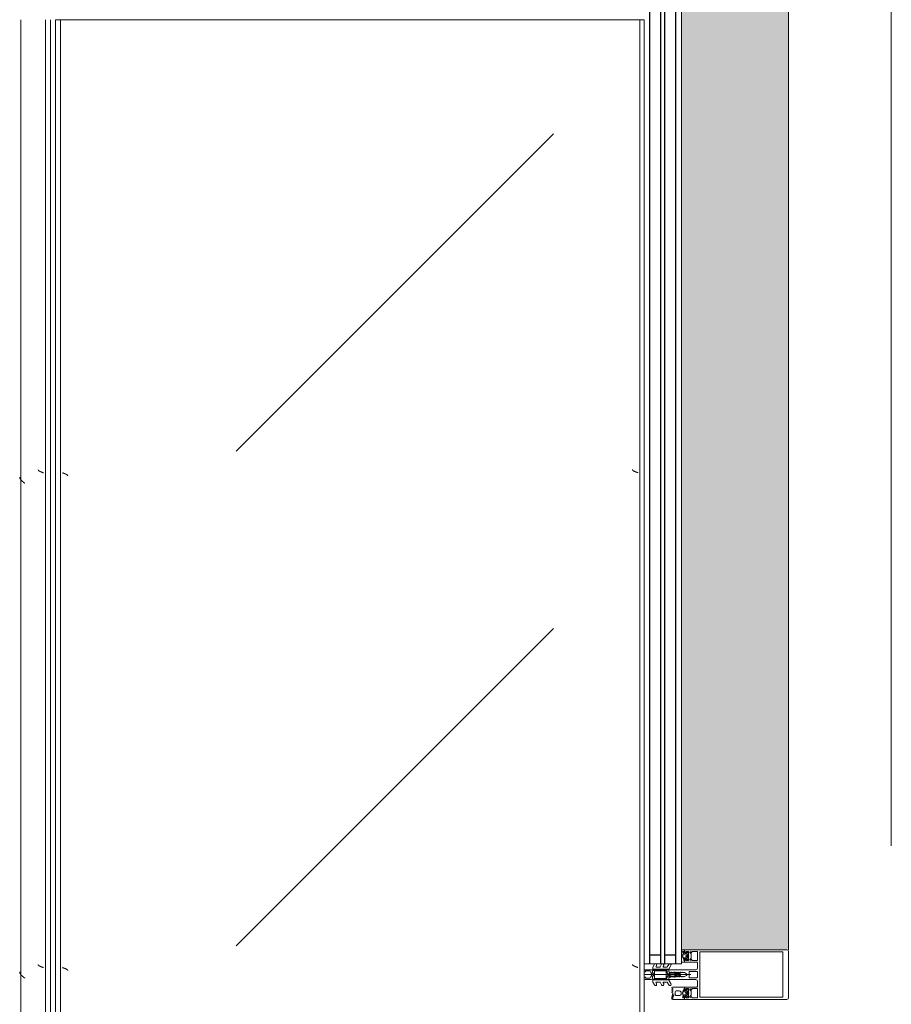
# Model space of a CAD drawing. Header units: millimetres. Extents: x -5460 to 47962, y 30005 to 103451.
# Tile 78 of 192: x 9296 to 10178, y 55846 to 56841. Entities that reach past the tile are written whole.
import ezdxf

# ---------------------------------------------------------------- set-up
doc = ezdxf.new("R2010")
doc.units = ezdxf.units.MM
doc.linetypes.add('4_ Штрихпунктир_ 10 х 2 мм', pattern=[1400, 1000, -200, 0, -200])
for name, color, linetype, lineweight in [('A-DETL-GENF-OTLN', 7, 'Continuous', 9), ('A-GLAZ-CURT-OTLN', 7, 'Continuous', 9), ('A-GLAZ-CWMG-OTLN', 7, 'Continuous', 9), ('M-EQPM-____-OTLN', 7, 'Continuous', 9), ('S-GRID-____-OTLN', 7, 'Continuous', 9)]:
    doc.layers.add(name, color=color, linetype=linetype, lineweight=lineweight)

# ---------------------------------------------------------------- blocks, each defined once
blk = doc.blocks.new('FP_246-ВКК_01_К1_З_ЭОМ_кабель_')
at = {"layer": 'M-EQPM-____-OTLN', "color": 7, "true_color": 0xffffff}
for p, q in [((1441.8, 587.07), (1441.76, 586.94)), ((1441.85, 587.2), (1441.8, 587.07)), ((1441.9, 587.33), (1441.85, 587.2)), ((1441.95, 587.47), (1441.9, 587.33)), ((1442, 587.6), (1441.95, 587.47)), ((1442.05, 587.73), (1442, 587.6)), ((1442.1, 587.87), (1442.05, 587.73)), ((1442.14, 588), (1442.1, 587.87)), ((1941.8, 587.07), (1941.76, 586.94)), ((1941.85, 587.2), (1941.8, 587.07)), ((1941.9, 587.33), (1941.85, 587.2)), ((1941.95, 587.47), (1941.9, 587.33)), ((1942, 587.6), (1941.95, 587.47)), ((1942.05, 587.73), (1942, 587.6)), ((1942.1, 587.87), (1942.05, 587.73)), ((1942.14, 588), (1942.1, 587.87)), ((1439.1, 582.49), (1439.05, 582.49)), ((1439.15, 582.5), (1439.1, 582.49)), ((1439.19, 582.51), (1439.15, 582.5)), ((1439.24, 582.52), (1439.19, 582.51)), ((1439.29, 582.54), (1439.24, 582.52)), ((1439.34, 582.56), (1439.29, 582.54)), ((1439.38, 582.58), (1439.34, 582.56)), ((1439.43, 582.61), (1439.38, 582.58)), ((1439.48, 582.64), (1439.43, 582.61)), ((1439.53, 582.67), (1439.48, 582.64)), ((1439.57, 582.71), (1439.53, 582.67)), ((1439.62, 582.75), (1439.57, 582.71)), ((1439.67, 582.79), (1439.62, 582.75)), ((1439.72, 582.83), (1439.67, 582.79)), ((1439.76, 582.88), (1439.72, 582.83)), ((1439.81, 582.93), (1439.76, 582.88)), ((1439.86, 582.98), (1439.81, 582.93)), ((1439.91, 583.04), (1439.86, 582.98)), ((1439.95, 583.1), (1439.91, 583.04)), ((1440, 583.16), (1439.95, 583.1)), ((1440.06, 583.23), (1440.01, 583.17)), ((1440.1, 583.3), (1440.06, 583.23)), ((1440.15, 583.37), (1440.1, 583.3)), ((1440.2, 583.45), (1440.15, 583.37)), ((1440.25, 583.52), (1440.2, 583.45)), ((1440.3, 583.6), (1440.25, 583.52)), ((1440.35, 583.68), (1440.3, 583.6)), ((1440.4, 583.77), (1440.35, 583.68)), ((1440.44, 583.86), (1440.4, 583.77)), ((1440.49, 583.95), (1440.44, 583.86)), ((1440.54, 584.04), (1440.49, 583.95)), ((1440.59, 584.13), (1440.54, 584.04)), ((1440.64, 584.23), (1440.59, 584.13)), ((1440.69, 584.33), (1440.64, 584.23)), ((1440.74, 584.43), (1440.69, 584.33)), ((1440.78, 584.53), (1440.74, 584.43)), ((1440.83, 584.64), (1440.78, 584.53)), ((1440.88, 584.74), (1440.83, 584.64)), ((1440.93, 584.85), (1440.88, 584.74)), ((1440.98, 584.96), (1440.93, 584.85)), ((1441.03, 585.08), (1440.98, 584.96)), ((1441.08, 585.19), (1441.03, 585.08)), ((1441.12, 585.31), (1441.08, 585.19)), ((1441.17, 585.43), (1441.12, 585.31)), ((1441.22, 585.54), (1441.17, 585.43)), ((1441.27, 585.67), (1441.22, 585.54)), ((1441.32, 585.79), (1441.27, 585.67)), ((1441.37, 585.91), (1441.32, 585.79)), ((1441.42, 586.03), (1441.37, 585.91)), ((1441.46, 586.16), (1441.42, 586.03)), ((1441.51, 586.29), (1441.46, 586.16)), ((1441.56, 586.42), (1441.51, 586.29)), ((1441.61, 586.54), (1441.56, 586.42)), ((1441.66, 586.67), (1441.61, 586.54)), ((1441.71, 586.8), (1441.66, 586.67)), ((1441.76, 586.94), (1441.71, 586.8)), ((1939.1, 582.49), (1939.05, 582.49)), ((1939.15, 582.5), (1939.1, 582.49)), ((1939.19, 582.51), (1939.15, 582.5)), ((1939.24, 582.52), (1939.19, 582.51)), ((1939.29, 582.54), (1939.24, 582.52)), ((1939.34, 582.56), (1939.29, 582.54)), ((1939.38, 582.58), (1939.34, 582.56)), ((1939.43, 582.61), (1939.38, 582.58)), ((1939.48, 582.64), (1939.43, 582.61)), ((1939.53, 582.67), (1939.48, 582.64)), ((1939.57, 582.71), (1939.53, 582.67)), ((1939.62, 582.75), (1939.57, 582.71)), ((1939.67, 582.79), (1939.62, 582.75)), ((1939.72, 582.83), (1939.67, 582.79)), ((1939.76, 582.88), (1939.72, 582.83)), ((1939.81, 582.93), (1939.76, 582.88)), ((1939.86, 582.98), (1939.81, 582.93)), ((1939.91, 583.04), (1939.86, 582.98)), ((1939.95, 583.1), (1939.91, 583.04)), ((1940, 583.16), (1939.95, 583.1)), ((1940.06, 583.23), (1940.01, 583.17)), ((1940.1, 583.3), (1940.06, 583.23)), ((1940.15, 583.37), (1940.1, 583.3)), ((1940.2, 583.45), (1940.15, 583.37)), ((1940.25, 583.52), (1940.2, 583.45)), ((1940.3, 583.6), (1940.25, 583.52)), ((1940.35, 583.68), (1940.3, 583.6)), ((1940.4, 583.77), (1940.35, 583.68)), ((1940.44, 583.86), (1940.4, 583.77)), ((1940.49, 583.95), (1940.44, 583.86)), ((1940.54, 584.04), (1940.49, 583.95)), ((1940.59, 584.13), (1940.54, 584.04)), ((1940.64, 584.23), (1940.59, 584.13)), ((1940.69, 584.33), (1940.64, 584.23)), ((1940.74, 584.43), (1940.69, 584.33)), ((1940.78, 584.53), (1940.74, 584.43)), ((1940.83, 584.64), (1940.78, 584.53)), ((1940.88, 584.74), (1940.83, 584.64)), ((1940.93, 584.85), (1940.88, 584.74)), ((1940.98, 584.96), (1940.93, 584.85)), ((1941.03, 585.08), (1940.98, 584.96)), ((1941.08, 585.19), (1941.03, 585.08)), ((1941.12, 585.31), (1941.08, 585.19)), ((1941.17, 585.43), (1941.12, 585.31)), ((1941.22, 585.54), (1941.17, 585.43)), ((1941.27, 585.67), (1941.22, 585.54)), ((1941.32, 585.79), (1941.27, 585.67)), ((1941.37, 585.91), (1941.32, 585.79)), ((1941.42, 586.03), (1941.37, 585.91)), ((1941.46, 586.16), (1941.42, 586.03)), ((1941.51, 586.29), (1941.46, 586.16)), ((1941.56, 586.42), (1941.51, 586.29)), ((1941.61, 586.54), (1941.56, 586.42)), ((1941.66, 586.67), (1941.61, 586.54)), ((1941.71, 586.8), (1941.66, 586.67)), ((1941.76, 586.94), (1941.71, 586.8))]:
    blk.add_line(p, q, dxfattribs=at)
blk = doc.blocks.new('FP_247-ВКК_01_К1_З_ЭОМ_кабель_')
at = {"layer": 'M-EQPM-____-OTLN', "color": 7, "true_color": 0xffffff}
for p, q in [((1443.68, 9.96), (1443.63, 9.86)), ((1443.73, 10.06), (1443.68, 9.96)), ((1443.78, 10.16), (1443.73, 10.06)), ((1443.83, 10.25), (1443.78, 10.16)), ((1443.88, 10.34), (1443.83, 10.25)), ((1443.93, 10.43), (1443.88, 10.34)), ((1443.97, 10.52), (1443.93, 10.43)), ((1444.02, 10.6), (1443.97, 10.52)), ((1444.07, 10.69), (1444.02, 10.6)), ((1444.12, 10.76), (1444.07, 10.69)), ((1444.17, 10.84), (1444.12, 10.76)), ((1444.22, 10.91), (1444.17, 10.84)), ((1444.27, 10.99), (1444.22, 10.91)), ((1444.32, 11.05), (1444.27, 10.99)), ((1444.37, 11.12), (1444.32, 11.05)), ((1444.42, 11.18), (1444.37, 11.12)), ((1444.47, 11.24), (1444.42, 11.18)), ((1444.51, 11.3), (1444.47, 11.24)), ((1444.56, 11.35), (1444.51, 11.3)), ((1444.61, 11.4), (1444.56, 11.35)), ((1444.66, 11.45), (1444.61, 11.4)), ((1444.71, 11.49), (1444.66, 11.45)), ((1444.76, 11.53), (1444.71, 11.49)), ((1444.81, 11.57), (1444.76, 11.53)), ((1444.86, 11.61), (1444.81, 11.57)), ((1444.91, 11.64), (1444.86, 11.61)), ((1444.96, 11.66), (1444.91, 11.64)), ((1445.01, 11.69), (1444.96, 11.66)), ((1445.05, 11.71), (1445.01, 11.69)), ((1445.1, 11.73), (1445.05, 11.71)), ((1445.15, 11.74), (1445.1, 11.73)), ((1445.2, 11.76), (1445.15, 11.74)), ((1445.25, 11.76), (1445.2, 11.76)), ((1445.3, 11.77), (1445.25, 11.76)), ((1943.68, 9.96), (1943.63, 9.86)), ((1943.73, 10.06), (1943.68, 9.96)), ((1943.78, 10.16), (1943.73, 10.06)), ((1943.83, 10.25), (1943.78, 10.16)), ((1943.88, 10.34), (1943.83, 10.25)), ((1943.93, 10.43), (1943.88, 10.34)), ((1943.97, 10.52), (1943.93, 10.43)), ((1944.02, 10.6), (1943.97, 10.52)), ((1944.07, 10.69), (1944.02, 10.6)), ((1944.12, 10.76), (1944.07, 10.69)), ((1944.17, 10.84), (1944.12, 10.76)), ((1944.22, 10.91), (1944.17, 10.84)), ((1944.27, 10.99), (1944.22, 10.91)), ((1944.32, 11.05), (1944.27, 10.99)), ((1944.37, 11.12), (1944.32, 11.05)), ((1944.42, 11.18), (1944.37, 11.12)), ((1944.47, 11.24), (1944.42, 11.18)), ((1944.51, 11.3), (1944.47, 11.24)), ((1944.56, 11.35), (1944.51, 11.3)), ((1944.61, 11.4), (1944.56, 11.35)), ((1944.66, 11.45), (1944.61, 11.4)), ((1944.71, 11.49), (1944.66, 11.45)), ((1944.76, 11.53), (1944.71, 11.49)), ((1944.81, 11.57), (1944.76, 11.53)), ((1944.86, 11.61), (1944.81, 11.57)), ((1944.91, 11.64), (1944.86, 11.61)), ((1944.96, 11.66), (1944.91, 11.64)), ((1945.01, 11.69), (1944.96, 11.66)), ((1945.05, 11.71), (1945.01, 11.69)), ((1945.1, 11.73), (1945.05, 11.71)), ((1945.15, 11.74), (1945.1, 11.73)), ((1945.2, 11.76), (1945.15, 11.74)), ((1945.25, 11.76), (1945.2, 11.76)), ((1945.3, 11.77), (1945.25, 11.76)), ((1442.26, 6.39), (1442.21, 6.26)), ((1442.31, 6.53), (1442.26, 6.39)), ((1442.35, 6.66), (1442.31, 6.53)), ((1442.4, 6.8), (1442.35, 6.66)), ((1442.45, 6.93), (1442.4, 6.8)), ((1442.5, 7.07), (1442.45, 6.93)), ((1442.55, 7.2), (1442.5, 7.07)), ((1442.6, 7.33), (1442.55, 7.2)), ((1442.65, 7.46), (1442.6, 7.33)), ((1442.7, 7.6), (1442.65, 7.46)), ((1442.75, 7.73), (1442.7, 7.6)), ((1442.8, 7.86), (1442.75, 7.73)), ((1442.85, 7.99), (1442.8, 7.86)), ((1442.89, 8.11), (1442.85, 7.99)), ((1442.94, 8.24), (1442.89, 8.11)), ((1442.99, 8.37), (1442.94, 8.24)), ((1443.04, 8.49), (1442.99, 8.37)), ((1443.09, 8.61), (1443.04, 8.49)), ((1443.14, 8.74), (1443.09, 8.61)), ((1443.19, 8.86), (1443.14, 8.74)), ((1443.24, 8.97), (1443.19, 8.86)), ((1443.29, 9.09), (1443.24, 8.97)), ((1443.34, 9.21), (1443.29, 9.09)), ((1443.39, 9.32), (1443.34, 9.21)), ((1443.43, 9.43), (1443.39, 9.32)), ((1443.48, 9.54), (1443.43, 9.43)), ((1443.53, 9.65), (1443.48, 9.54)), ((1443.58, 9.75), (1443.53, 9.65)), ((1443.63, 9.86), (1443.58, 9.75)), ((1942.26, 6.39), (1942.21, 6.26)), ((1942.31, 6.53), (1942.26, 6.39)), ((1942.35, 6.66), (1942.31, 6.53)), ((1942.4, 6.8), (1942.35, 6.66)), ((1942.45, 6.93), (1942.4, 6.8)), ((1942.5, 7.07), (1942.45, 6.93)), ((1942.55, 7.2), (1942.5, 7.07)), ((1942.6, 7.33), (1942.55, 7.2)), ((1942.65, 7.46), (1942.6, 7.33)), ((1942.7, 7.6), (1942.65, 7.46)), ((1942.75, 7.73), (1942.7, 7.6)), ((1942.8, 7.86), (1942.75, 7.73)), ((1942.85, 7.99), (1942.8, 7.86)), ((1942.89, 8.11), (1942.85, 7.99)), ((1942.94, 8.24), (1942.89, 8.11)), ((1942.99, 8.37), (1942.94, 8.24)), ((1943.04, 8.49), (1942.99, 8.37)), ((1943.09, 8.61), (1943.04, 8.49)), ((1943.14, 8.74), (1943.09, 8.61)), ((1943.19, 8.86), (1943.14, 8.74)), ((1943.24, 8.97), (1943.19, 8.86)), ((1943.29, 9.09), (1943.24, 8.97)), ((1943.34, 9.21), (1943.29, 9.09)), ((1943.39, 9.32), (1943.34, 9.21)), ((1943.43, 9.43), (1943.39, 9.32)), ((1943.48, 9.54), (1943.43, 9.43)), ((1943.53, 9.65), (1943.48, 9.54)), ((1943.58, 9.75), (1943.53, 9.65)), ((1943.63, 9.86), (1943.58, 9.75))]:
    blk.add_line(p, q, dxfattribs=at)
blk = doc.blocks.new('ПР_Низ пояс - Тип 1-V245-ВКК_01_К1_З_ЭОМ_кабель_')
at = {"layer": 'M-EQPM-____-OTLN', "true_color": 0xffffff}
h = blk.add_hatch(dxfattribs=at)
h.set_pattern_fill('FP_82', style=0, pattern_type=2)
h.set_pattern_definition([(135, (-53060, 6950), (-1000, 1e-13), [50, -1364.214]), (135, (-52560, 6950), (-1000, 1e-13), [50, -1364.214]), (135, (-52560, 7450), (-1000, 1e-13), [50, -1364.214]), (135, (-53274.64, 7664.64), (-1000, 1e-13), [403.55, -1010.664]), (135, (-52774.64, 7664.64), (-1000, 1e-13), [403.55, -1010.664]), (135, (-53274.64, 7164.64), (-1000, 1e-13), [403.55, -1010.664]), (135, (-52774.64, 7164.64), (-1000, 1e-13), [453.55, -960.664])])
h.paths.add_polyline_path([(800, 6.26), (2400, 6.26), (2400, 588), (800, 588), (800, 381.78)])
at = {"layer": 'M-EQPM-____-OTLN', "color": 253, "true_color": 0xaaaaaa}
for p, q in [((800, 595), (2400, 595)), ((800, 590), (2400, 590)), ((2400, 595), (2400, 590)), ((2400, 590), (2400, 588)), ((2400, 588), (2400, 6.26)), ((800, 4.26), (2400, 4.26)), ((800, 0), (2400, 0)), ((2400, 6.26), (2400, 4.26)), ((2400, 4.26), (2400, 0))]:
    blk.add_line(p, q, dxfattribs=at)
for name in ['FP_246-ВКК_01_К1_З_ЭОМ_кабель_', 'FP_247-ВКК_01_К1_З_ЭОМ_кабель_']:
    blk.add_blockref(name, (0, 0), dxfattribs=at)
blk = doc.blocks.new('FP_249-ВКК_01_К1_З_ЭОМ_кабель_')
at = {"layer": 'M-EQPM-____-OTLN', "color": 7, "true_color": 0xffffff}
for p, q in [((642.09, 607.14), (642.04, 607)), ((642.14, 607.27), (642.09, 607.14)), ((642.19, 607.41), (642.14, 607.27)), ((642.24, 607.54), (642.19, 607.41)), ((642.29, 607.67), (642.24, 607.54)), ((642.34, 607.81), (642.29, 607.67)), ((642.39, 607.94), (642.34, 607.81)), ((642.44, 608.08), (642.39, 607.94)), ((642.48, 608.21), (642.44, 608.08)), ((642.53, 608.34), (642.48, 608.21)), ((642.58, 608.47), (642.53, 608.34)), ((642.63, 608.6), (642.58, 608.47)), ((642.68, 608.73), (642.63, 608.6)), ((642.73, 608.86), (642.68, 608.73)), ((642.78, 608.98), (642.73, 608.86)), ((642.83, 609.11), (642.78, 608.98)), ((642.88, 609.23), (642.83, 609.11)), ((642.93, 609.36), (642.88, 609.23)), ((642.98, 609.48), (642.93, 609.36)), ((643.02, 609.6), (642.98, 609.48)), ((643.07, 609.72), (643.02, 609.6)), ((643.12, 609.83), (643.07, 609.72)), ((643.17, 609.95), (643.12, 609.83)), ((643.22, 610.06), (643.17, 609.95)), ((643.27, 610.18), (643.22, 610.06)), ((643.32, 610.28), (643.27, 610.18)), ((643.37, 610.39), (643.32, 610.28)), ((643.42, 610.5), (643.37, 610.39)), ((643.47, 610.6), (643.42, 610.5)), ((643.52, 610.7), (643.47, 610.6)), ((643.56, 610.8), (643.52, 610.7)), ((643.61, 610.9), (643.56, 610.8)), ((643.66, 610.99), (643.61, 610.9)), ((643.71, 611.09), (643.66, 610.99)), ((643.76, 611.18), (643.71, 611.09)), ((643.81, 611.26), (643.76, 611.18)), ((643.86, 611.35), (643.81, 611.26)), ((643.91, 611.43), (643.86, 611.35)), ((643.96, 611.51), (643.91, 611.43)), ((644.01, 611.58), (643.96, 611.51)), ((644.06, 611.66), (644.01, 611.58)), ((644.1, 611.73), (644.06, 611.66)), ((644.15, 611.8), (644.1, 611.73)), ((644.2, 611.86), (644.15, 611.8)), ((644.25, 611.93), (644.2, 611.86)), ((644.3, 611.98), (644.25, 611.93)), ((644.35, 612.04), (644.3, 611.98)), ((644.4, 612.09), (644.35, 612.04)), ((644.45, 612.14), (644.4, 612.09)), ((644.5, 612.19), (644.45, 612.14)), ((644.55, 612.24), (644.5, 612.19)), ((644.6, 612.28), (644.55, 612.24)), ((644.64, 612.31), (644.6, 612.28)), ((644.69, 612.35), (644.64, 612.31)), ((644.74, 612.38), (644.69, 612.35)), ((644.79, 612.41), (644.74, 612.38)), ((644.84, 612.43), (644.79, 612.41)), ((644.89, 612.45), (644.84, 612.43)), ((644.94, 612.47), (644.89, 612.45)), ((644.99, 612.49), (644.94, 612.47)), ((645.04, 612.5), (644.99, 612.49)), ((645.09, 612.51), (645.04, 612.5)), ((645.14, 612.51), (645.09, 612.51)), ((1142.09, 607.14), (1142.04, 607)), ((1142.14, 607.27), (1142.09, 607.14)), ((1142.19, 607.41), (1142.14, 607.27)), ((1142.24, 607.54), (1142.19, 607.41)), ((1142.29, 607.67), (1142.24, 607.54)), ((1142.34, 607.81), (1142.29, 607.67)), ((1142.39, 607.94), (1142.34, 607.81)), ((1142.44, 608.08), (1142.39, 607.94)), ((1142.48, 608.21), (1142.44, 608.08)), ((1142.53, 608.34), (1142.48, 608.21)), ((1142.58, 608.47), (1142.53, 608.34)), ((1142.63, 608.6), (1142.58, 608.47)), ((1142.68, 608.73), (1142.63, 608.6)), ((1142.73, 608.86), (1142.68, 608.73)), ((1142.78, 608.98), (1142.73, 608.86)), ((1142.83, 609.11), (1142.78, 608.98)), ((1142.88, 609.23), (1142.83, 609.11)), ((1142.93, 609.36), (1142.88, 609.23)), ((1142.98, 609.48), (1142.93, 609.36)), ((1143.02, 609.6), (1142.98, 609.48)), ((1143.07, 609.72), (1143.02, 609.6)), ((1143.12, 609.83), (1143.07, 609.72)), ((1143.17, 609.95), (1143.12, 609.83)), ((1143.22, 610.06), (1143.17, 609.95)), ((1143.27, 610.18), (1143.22, 610.06)), ((1143.32, 610.28), (1143.27, 610.18)), ((1143.37, 610.39), (1143.32, 610.28)), ((1143.42, 610.5), (1143.37, 610.39)), ((1143.47, 610.6), (1143.42, 610.5)), ((1143.52, 610.7), (1143.47, 610.6)), ((1143.56, 610.8), (1143.52, 610.7)), ((1143.61, 610.9), (1143.56, 610.8)), ((1143.66, 610.99), (1143.61, 610.9)), ((1143.71, 611.09), (1143.66, 610.99)), ((1143.76, 611.18), (1143.71, 611.09)), ((1143.81, 611.26), (1143.76, 611.18)), ((1143.86, 611.35), (1143.81, 611.26)), ((1143.91, 611.43), (1143.86, 611.35)), ((1143.96, 611.51), (1143.91, 611.43)), ((1144.01, 611.58), (1143.96, 611.51)), ((1144.06, 611.66), (1144.01, 611.58)), ((1144.1, 611.73), (1144.06, 611.66)), ((1144.15, 611.8), (1144.1, 611.73)), ((1144.2, 611.86), (1144.15, 611.8)), ((1144.25, 611.93), (1144.2, 611.86)), ((1144.3, 611.98), (1144.25, 611.93)), ((1144.35, 612.04), (1144.3, 611.98)), ((1144.4, 612.09), (1144.35, 612.04)), ((1144.45, 612.14), (1144.4, 612.09)), ((1144.5, 612.19), (1144.45, 612.14)), ((1144.55, 612.24), (1144.5, 612.19)), ((1144.6, 612.28), (1144.55, 612.24)), ((1144.64, 612.31), (1144.6, 612.28)), ((1144.69, 612.35), (1144.64, 612.31)), ((1144.74, 612.38), (1144.69, 612.35)), ((1144.79, 612.41), (1144.74, 612.38)), ((1144.84, 612.43), (1144.79, 612.41)), ((1144.89, 612.45), (1144.84, 612.43)), ((1144.94, 612.47), (1144.89, 612.45)), ((1144.99, 612.49), (1144.94, 612.47)), ((1145.04, 612.5), (1144.99, 612.49)), ((1145.09, 612.51), (1145.04, 612.5)), ((1145.14, 612.51), (1145.09, 612.51))]:
    blk.add_line(p, q, dxfattribs=at)
blk = doc.blocks.new('FP_250-ВКК_01_К1_З_ЭОМ_кабель_')
at = {"layer": 'M-EQPM-____-OTLN', "color": 7, "true_color": 0xffffff}
for p, q in [((632.2, 626.88), (632.1, 626.75)), ((632.3, 627), (632.2, 626.88)), ((632.39, 627.13), (632.3, 627)), ((632.49, 627.25), (632.39, 627.13)), ((632.59, 627.37), (632.49, 627.25)), ((632.68, 627.49), (632.59, 627.37)), ((632.78, 627.61), (632.68, 627.49)), ((632.88, 627.73), (632.78, 627.61)), ((632.98, 627.85), (632.88, 627.73)), ((633.07, 627.96), (632.98, 627.85)), ((633.17, 628.08), (633.07, 627.96)), ((633.27, 628.19), (633.17, 628.08)), ((633.37, 628.31), (633.27, 628.19)), ((633.46, 628.42), (633.37, 628.31)), ((633.56, 628.53), (633.46, 628.42)), ((633.66, 628.64), (633.56, 628.53)), ((633.76, 628.75), (633.66, 628.64)), ((633.85, 628.85), (633.76, 628.75)), ((633.95, 628.95), (633.85, 628.85)), ((634.05, 629.06), (633.95, 628.95)), ((634.15, 629.16), (634.05, 629.06)), ((634.24, 629.26), (634.15, 629.16)), ((634.34, 629.35), (634.24, 629.26)), ((634.44, 629.45), (634.34, 629.35)), ((634.53, 629.54), (634.44, 629.45)), ((634.63, 629.63), (634.53, 629.54)), ((634.73, 629.72), (634.63, 629.63)), ((634.83, 629.81), (634.73, 629.72)), ((634.92, 629.89), (634.83, 629.81)), ((635.02, 629.97), (634.92, 629.89)), ((635.12, 630.05), (635.02, 629.97)), ((635.22, 630.13), (635.12, 630.05)), ((635.31, 630.2), (635.22, 630.13)), ((635.41, 630.27), (635.31, 630.2)), ((635.51, 630.34), (635.41, 630.27)), ((635.61, 630.41), (635.51, 630.34)), ((635.7, 630.47), (635.61, 630.41)), ((635.8, 630.54), (635.7, 630.47)), ((635.9, 630.59), (635.8, 630.54)), ((636, 630.65), (635.9, 630.59)), ((636.09, 630.7), (636, 630.65)), ((636.19, 630.75), (636.09, 630.7)), ((636.29, 630.8), (636.19, 630.75)), ((636.38, 630.85), (636.29, 630.8)), ((636.48, 630.89), (636.38, 630.85)), ((636.58, 630.93), (636.48, 630.89)), ((636.68, 630.96), (636.58, 630.93)), ((636.77, 631), (636.68, 630.96)), ((636.87, 631.03), (636.77, 631)), ((636.97, 631.06), (636.87, 631.03)), ((637.07, 631.08), (636.97, 631.06)), ((637.16, 631.1), (637.07, 631.08)), ((637.26, 631.12), (637.16, 631.1)), ((637.36, 631.14), (637.26, 631.12)), ((637.46, 631.15), (637.36, 631.14)), ((637.55, 631.16), (637.46, 631.15)), ((637.65, 631.16), (637.55, 631.16)), ((1132.2, 626.88), (1132.1, 626.75)), ((1132.3, 627), (1132.2, 626.88)), ((1132.39, 627.13), (1132.3, 627)), ((1132.49, 627.25), (1132.39, 627.13)), ((1132.59, 627.37), (1132.49, 627.25)), ((1132.68, 627.49), (1132.59, 627.37)), ((1132.78, 627.61), (1132.68, 627.49)), ((1132.88, 627.73), (1132.78, 627.61)), ((1132.98, 627.85), (1132.88, 627.73)), ((1133.07, 627.96), (1132.98, 627.85)), ((1133.17, 628.08), (1133.07, 627.96)), ((1133.27, 628.19), (1133.17, 628.08)), ((1133.37, 628.31), (1133.27, 628.19)), ((1133.46, 628.42), (1133.37, 628.31)), ((1133.56, 628.53), (1133.46, 628.42)), ((1133.66, 628.64), (1133.56, 628.53)), ((1133.76, 628.75), (1133.66, 628.64)), ((1133.85, 628.85), (1133.76, 628.75)), ((1133.95, 628.95), (1133.85, 628.85)), ((1134.05, 629.06), (1133.95, 628.95)), ((1134.15, 629.16), (1134.05, 629.06)), ((1134.24, 629.26), (1134.15, 629.16)), ((1134.34, 629.35), (1134.24, 629.26)), ((1134.44, 629.45), (1134.34, 629.35)), ((1134.53, 629.54), (1134.44, 629.45)), ((1134.63, 629.63), (1134.53, 629.54)), ((1134.73, 629.72), (1134.63, 629.63)), ((1134.83, 629.81), (1134.73, 629.72)), ((1134.92, 629.89), (1134.83, 629.81)), ((1135.02, 629.97), (1134.92, 629.89)), ((1135.12, 630.05), (1135.02, 629.97)), ((1135.22, 630.13), (1135.12, 630.05)), ((1135.31, 630.2), (1135.22, 630.13)), ((1135.41, 630.27), (1135.31, 630.2)), ((1135.51, 630.34), (1135.41, 630.27)), ((1135.61, 630.41), (1135.51, 630.34)), ((1135.7, 630.47), (1135.61, 630.41)), ((1135.8, 630.54), (1135.7, 630.47)), ((1135.9, 630.59), (1135.8, 630.54)), ((1136, 630.65), (1135.9, 630.59)), ((1136.09, 630.7), (1136, 630.65)), ((1136.19, 630.75), (1136.09, 630.7)), ((1136.29, 630.8), (1136.19, 630.75)), ((1136.38, 630.85), (1136.29, 630.8)), ((1136.48, 630.89), (1136.38, 630.85)), ((1136.58, 630.93), (1136.48, 630.89)), ((1136.68, 630.96), (1136.58, 630.93)), ((1136.77, 631), (1136.68, 630.96)), ((1136.87, 631.03), (1136.77, 631)), ((1136.97, 631.06), (1136.87, 631.03)), ((1137.07, 631.08), (1136.97, 631.06)), ((1137.16, 631.1), (1137.07, 631.08)), ((1137.26, 631.12), (1137.16, 631.1)), ((1137.36, 631.14), (1137.26, 631.12)), ((1137.46, 631.15), (1137.36, 631.14)), ((1137.55, 631.16), (1137.46, 631.15)), ((1137.65, 631.16), (1137.55, 631.16)), ((631.61, 626.13), (631.52, 626)), ((631.71, 626.25), (631.61, 626.13)), ((631.81, 626.38), (631.71, 626.25)), ((631.91, 626.5), (631.81, 626.38)), ((632, 626.63), (631.91, 626.5)), ((632.1, 626.75), (632, 626.63)), ((1131.61, 626.13), (1131.52, 626)), ((1131.71, 626.25), (1131.61, 626.13)), ((1131.81, 626.38), (1131.71, 626.25)), ((1131.91, 626.5), (1131.81, 626.38)), ((1132, 626.63), (1131.91, 626.5)), ((1132.1, 626.75), (1132, 626.63))]:
    blk.add_line(p, q, dxfattribs=at)
blk = doc.blocks.new('ПР_Перед пояса - Тип 1-V248-ВКК_01_К1_З_ЭОМ_кабель_')
at = {"layer": 'M-EQPM-____-OTLN', "color": 253, "true_color": 0xaaaaaa}
for p, q in [((0, 630), (1600, 630)), ((0, 605), (1600, 605)), ((0, 600), (1600, 600))]:
    blk.add_line(p, q, dxfattribs=at)
for name in ['FP_250-ВКК_01_К1_З_ЭОМ_кабель_', 'FP_249-ВКК_01_К1_З_ЭОМ_кабель_']:
    blk.add_blockref(name, (0, 0), dxfattribs=at)
blk = doc.blocks.new('АРФ_Витраж_Остекление - SI_38mm_TripGlz_1 этаж-6916327-ВКК_01_К1_З_ЭОМ_кабель_')
at = {"layer": 'A-GLAZ-CURT-OTLN', "color": 253, "true_color": 0xaaaaaa}
for p, q in [((-954, 0), (-954, -38)), ((-954, -38), (954, -38))]:
    blk.add_line(p, q, dxfattribs=at)
at = {"layer": 'A-GLAZ-CURT-OTLN', "color": 253, "lineweight": 25, "true_color": 0xaaaaaa}
for p, q in [((-954, -6), (954, -6)), ((-945, -6), (-945, -17)), ((-954, -17), (954, -17)), ((-954, -21), (954, -21)), ((-945, -21), (-945, -32)), ((-954, -32), (954, -32))]:
    blk.add_line(p, q, dxfattribs=at)
blk = doc.blocks.new('Rectangular Mullion - FWS-50-HI_Mull_CovCap-20mm_Mull-105mm-3567254-ВКК_01_К1_З_ЭОМ_кабель_')
at = {"layer": 'A-GLAZ-CWMG-OTLN', "true_color": 0xeaeaea}
blk.add_hatch(color=254, dxfattribs=at).paths.add_polyline_path([(8006.3, 71020), (8096, 71020), (8096, 72900), (7988, 72900), (7988, 71020)])
at = {"layer": 'A-GLAZ-CWMG-OTLN', "color": 253, "true_color": 0xaaaaaa}
blk.add_line((8096, 71020), (8096, 72900), dxfattribs=at)
blk = doc.blocks.new('Rectangular Mullion - HI_CovCap-20mm_Mull-105mm-V505-ВКК_01_К1_З_ЭОМ_кабель_')
at = {"layer": 'A-DETL-GENF-OTLN', "color": 253, "true_color": 0xaaaaaa}
for p, q in [((-25, 144.5), (-25, 130.68)), ((23.5, 146), (-23.5, 146)), ((25, 130.68), (25, 144.5)), ((-25, 136), (-25, 59.4)), ((-22.9, 135.44), (-22.9, 59.4)), ((22.9, 136), (22.9, 59.4)), ((25, 136), (25, 59.4)), ((-12.6, 53.5), (-12.6, 41.4)), ((-5, 25.5), (-5, 52.5)), ((-3.2, 46.1), (-3.2, 53.5)), ((-2.7, 54), (2.7, 54)), ((3.2, 53.5), (3.2, 46.1)), ((5, 52.5), (5, 25.5)), ((12.6, 41.4), (12.6, 53.5)), ((-22.3, 40.8), (-22.9, 40.8)), ((-22.9, 40.2), (-21.62, 40.2)), ((-21.76, 44.51), (-22.58, 43.54)), ((-22.24, 46.35), (-21.18, 47.41)), ((-21.2, 42.9), (-21.2, 41.7)), ((-19.5, 43.4), (-20.7, 43.4)), ((-20.7, 41.2), (-20.42, 41.2)), ((-20.47, 47.7), (-17.13, 47.7)), ((-20.16, 41.35), (-19.24, 42.95)), ((-17.65, 44), (-19.95, 44)), ((-18.36, 42.95), (-17.44, 41.35)), ((-16.9, 43.4), (-18.1, 43.4)), ((-17.18, 41.2), (-16.9, 41.2)), ((-16.42, 47.41), (-15.36, 46.35)), ((-16.4, 41.7), (-16.4, 42.9)), ((-15.02, 43.54), (-15.84, 44.51)), ((-14.64, 40.8), (-15.29, 40.8)), ((2.7, 45.6), (-2.7, 45.6)), ((0, 47.27), (0, 0)), ((14.64, 40.8), (15.29, 40.8)), ((15.02, 43.54), (15.84, 44.51)), ((15.36, 46.35), (16.42, 47.41)), ((16.4, 41.7), (16.4, 42.9)), ((16.9, 43.4), (18.1, 43.4)), ((17.18, 41.2), (16.9, 41.2)), ((17.13, 47.7), (20.47, 47.7)), ((18.36, 42.95), (17.44, 41.35)), ((17.65, 44), (19.95, 44)), ((20.16, 41.35), (19.24, 42.95)), ((19.5, 43.4), (20.7, 43.4)), ((20.7, 41.2), (20.42, 41.2)), ((21.18, 47.41), (22.24, 46.35)), ((21.2, 42.9), (21.2, 41.7)), ((22.9, 40.2), (21.62, 40.2)), ((21.76, 44.51), (22.58, 43.54)), ((22.3, 40.8), (22.9, 40.8)), ((-23.1, 29.29), (-20.89, 30.27)), ((-22.27, 39.59), (-22.55, 39.1)), ((-21.2, 32.6), (-21.2, 35.6)), ((-21.07, 39.62), (-21.08, 39.77)), ((-20.48, 39.51), (-20.66, 39.4)), ((-17.4, 31.6), (-20.2, 31.6)), ((-19.97, 39.2), (-20.02, 39.33)), ((-19.33, 39.22), (-19.48, 39.08)), ((-19.2, 37.6), (-18.4, 37.6)), ((-18.77, 39.04), (-18.85, 39.17)), ((-18.16, 39.23), (-18.26, 39.06)), ((-17.56, 39.21), (-17.67, 39.31)), ((-17.02, 39.56), (-17.07, 39.36)), ((-16.46, 39.68), (-16.59, 39.75)), ((-16.4, 35.6), (-16.4, 32.6)), ((-2.24, 31), (-2.45, 30.87)), ((-2.45, 30.53), (-2.25, 30.41)), ((-1.89, 34.49), (-2.1, 32.75)), ((-0.87, 36.5), (-1.7, 35.06)), ((-1.33, 33.68), (-1.33, 33.78)), ((-1.25, 31.1), (0.74, 31.1)), ((-1.12, 34.47), (-0.43, 35.65)), ((-0.6, 32.5), (-0.6, 32.42)), ((0.84, 33), (-0.1, 33)), ((0.43, 35.65), (1.12, 34.47)), ((0.6, 32.3), (0.93, 32.3)), ((1.02, 31.78), (0.74, 32.06)), ((1.7, 35.06), (0.87, 36.5)), ((1.33, 33.78), (1.33, 33.68)), ((2.1, 32.75), (1.89, 34.49)), ((2.45, 30.87), (2.24, 31)), ((2.25, 30.41), (2.45, 30.53)), ((16.46, 39.68), (16.59, 39.75)), ((17.02, 39.56), (17.07, 39.36)), ((17.56, 39.21), (17.67, 39.31)), ((18.16, 39.23), (18.26, 39.06)), ((18.77, 39.04), (18.85, 39.17)), ((19.33, 39.22), (19.48, 39.08)), ((19.97, 39.2), (20.02, 39.33)), ((20.48, 39.51), (20.66, 39.4)), ((21.07, 39.62), (21.08, 39.77)), ((22.27, 39.59), (22.55, 39.1)), ((-24.8, 29.2), (-23.51, 29.2)), ((-24.76, 28.3), (-24.76, 28.2)), ((-24.56, 28), (-23.89, 28)), ((-23.55, 28.9), (-24.16, 28.9)), ((-18.43, 28.95), (-17.96, 28.15)), ((-17.44, 28.15), (-16.96, 28.99)), ((-16.25, 28.99), (-15.76, 28.15)), ((-15.24, 28.15), (-14.75, 28.99)), ((-14.04, 28.99), (-13.55, 28.15)), ((-7.75, 23.52), (-10.33, 25.01)), ((-9.07, 27.17), (-5.65, 25.19)), ((-7.5, 19.84), (-7.5, 23.08)), ((-5.4, 9.3), (-5.4, 24.76)), ((-3.5, 25), (-4.5, 25)), ((-3.9, 22), (-3.9, 11)), ((-3.4, 22.5), (3.4, 22.5)), ((-3.3, 23.5), (-1.9, 23.5)), ((-1.7, 23.7), (-1.7, 24.9)), ((-1.4, 24.49), (-1.4, 23.99)), ((-1.1, 23.82), (-0.5, 24.17)), ((0.3, 26.2), (-1.09, 26.2)), ((0.43, 25), (0.2, 25)), ((0.34, 25.28), (0.58, 25.52)), ((0.5, 24.17), (1.42, 23.63)), ((1.92, 23.5), (3.3, 23.5)), ((4.5, 25), (3.5, 25)), ((3.9, 11), (3.9, 22)), ((4.3, 22.5), (4.3, 9.4)), ((5.4, 24.76), (5.4, 9.3)), ((5.65, 25.19), (9.07, 27.17)), ((7.5, 23.08), (7.5, 19.84)), ((10.33, 25.01), (7.75, 23.52)), ((-7.75, 16.23), (-10.41, 17.77)), ((-7.62, 8.87), (-10.41, 10.48)), ((-9.07, 19.88), (-8.25, 19.41)), ((-9.07, 12.6), (-8.25, 12.12)), ((-7.5, 12.55), (-7.5, 15.8)), ((3.4, 10.5), (-3.4, 10.5)), ((7.5, 15.8), (7.5, 12.55)), ((10.41, 10.48), (7.62, 8.87)), ((10.41, 17.77), (7.75, 16.23)), ((8.25, 19.41), (9.07, 19.88)), ((8.25, 12.12), (9.07, 12.6)), ((-5.9, 8.8), (-7.37, 8.8)), ((-5, 1), (-5, 6.7)), ((-2.71, 8.4), (-4.02, 8.4)), ((-3.7, 1.7), (-3.7, 6)), ((-2.7, 7), (-2.13, 7)), ((-1.7, 9), (-2, 8.69)), ((-1.42, 7.29), (-0.71, 8.01)), ((0.71, 8.01), (1.42, 7.29)), ((2, 8.69), (1.7, 9)), ((2.13, 7), (2.7, 7)), ((3.3, 8.4), (2.71, 8.4)), ((3.7, 6), (3.7, 1.7)), ((7.37, 8.8), (5.9, 8.8))]:
    blk.add_line(p, q, dxfattribs=at)
at = {"layer": 'A-DETL-GENF-OTLN', "color": 253, "true_color": 0xaaaaaa, "flags": 128}
for points in [[(22.9, 130.68), (22.9, 140.2), (-22.9, 140.2), (-22.9, 130.68)], [(-19.05, 45.1), (-23.5, 45.1), (-23.5, 42.4), (-22.3, 42.4), (-22.3, 41.8), (-23.1, 41), (-25, 41), (-25, 57.79), (-25, 61)], [(22.9, 61), (22.9, 57.79), (22.9, 56.3), (11.2, 56.3), (-11.2, 56.3), (-22.9, 56.3), (-22.9, 57.79), (-22.9, 61)], [(25, 61), (25, 57.79), (25, 41), (23.1, 41), (22.3, 41.8), (22.3, 42.4), (23.5, 42.4), (23.5, 45.1), (19.05, 45.1)], [(-19.05, 54), (-23.5, 54), (-23.5, 48.3), (-22.3, 48.3), (-22.3, 47.7), (-22.95, 47.05)], [(-14.65, 47.05), (-15.3, 47.7), (-15.3, 48.3), (-14.1, 48.3), (-14.1, 54), (-18.55, 54)], [(-6.5, 54), (-11.2, 54), (-12.1, 54)], [(12.1, 54), (11.2, 54), (6.5, 54)], [(18.55, 54), (14.1, 54), (14.1, 48.3), (15.3, 48.3), (15.3, 47.7), (14.65, 47.05)], [(22.95, 47.05), (22.3, 47.7), (22.3, 48.3), (23.5, 48.3), (23.5, 54), (19.05, 54)], [(-23.5, 40.8), (-25, 40.8), (-25, 29.4)], [(-22.5, 43.09), (-22, 42.8), (-22, 42.67)], [(-13.1, 40.9), (-14.4, 40.9), (-15.3, 41.8), (-15.3, 42.4), (-14.1, 42.4), (-14.1, 45.1), (-18.55, 45.1)], [(-16.05, 40.2), (-14.75, 40.1), (-16.02, 40.1), (-16.02, 39.94)], [(-15.6, 42.67), (-15.6, 42.8), (-15.1, 43.09)], [(-13.03, 28.15), (-12.6, 28.9), (-12.6, 40.8), (-13.95, 40.8)], [(-0.87, 42.8), (-2, 40.84), (-2, 39.84), (-2.5, 39.55), (-2, 39.26), (-2, 38.04), (-2.5, 37.75), (-2, 37.46), (-2, 36.24), (-2.5, 35.95), (-2, 35.66), (-2, 34.44), (-2.5, 34.15), (-2, 33.86), (-2, 32.64), (-2.5, 32.35), (-2, 32.06), (-2, 30.84), (-2.5, 30.55), (-2, 30.26), (-2, 29.04), (-2.5, 28.75), (-2, 28.46), (-2, 27.24), (-2.5, 26.95), (-2.5, 26)], [(2.5, 26), (2, 26.29), (2, 27.51), (2.5, 27.8), (2, 28.09), (2, 29.31), (2.5, 29.6), (2, 29.89), (2, 31.11), (2.5, 31.4), (2, 31.69), (2, 32.91), (2.5, 33.2), (2, 33.49), (2, 34.71), (2.5, 35), (2, 35.29), (2, 36.51), (2.5, 36.8), (2, 37.09), (2, 38.31), (2.5, 38.6), (2, 38.89), (2, 40.84), (0.87, 42.8)], [(12.6, 38), (12.6, 40.8), (13.95, 40.8)], [(18.55, 45.1), (14.1, 45.1), (14.1, 42.4), (15.3, 42.4), (15.3, 41.8), (14.4, 40.9), (13.1, 40.9)], [(16.05, 40.2), (14.75, 40.1), (16.02, 40.1), (16.02, 39.94)], [(15.6, 42.67), (15.6, 42.8), (15.1, 43.09)], [(22.5, 43.09), (22, 42.8), (22, 42.67)], [(23.5, 40.8), (25, 40.8), (25, 38)], [(-0.35, 31.99), (0.1, 31.73), (-1.23, 31.6)], [(0.4, 31.8), (0.4, 31.9), (0.4, 32.1)], [(-3.41, 25), (-5, 25), (-5, 9.1)], [(-4.51, 8.95), (-4.3, 11), (-4.3, 22.5)], [(-1.55, 25.25), (-1.17, 25.64), (-0.2, 25.7), (-0.42, 25.6), (-1.25, 24.85)], [(-0.1, 25.3), (-0.1, 25.4), (0, 25.42)], [(5, 1), (5, 25), (3.41, 25)], [(-2.65, 1), (-2.65, 1.4), (-3.4, 1.4)], [(3.4, 1.4), (2.65, 1.4), (2.65, 1)]]:
    blk.add_lwpolyline(points, dxfattribs=at)
blk.add_lwpolyline([(0, 37), (0, 35.9)], close=True, dxfattribs=at)
at = {"layer": 'A-DETL-GENF-OTLN', "color": 253, "true_color": 0xaaaaaa}
for centre, radius, start, end in [((-23.5, 144.5), 1.5, 90, 180), ((23.5, 144.5), 1.5, 360, 90), ((-18.8, 53.94), 0.256, 12.68038, 167.31962), ((-12.1, 53.5), 0.5, 90, 180), ((-6.5, 52.5), 1.5, 360, 90), ((-2.7, 53.5), 0.5, 90, 180), ((2.7, 53.5), 0.5, 0, 90), ((6.5, 52.5), 1.5, 90, 180), ((12.1, 53.5), 0.5, 0, 90), ((18.8, 53.94), 0.256, 12.68038, 167.31962), ((-22.9, 39.55), 0.65, 90, 270), ((-23.2, 40.8), 0.3, 180, 0), ((-22.59, 46.7), 0.5, 135, 315), ((-22.35, 43.35), 0.3, 140.01031, 239.99507), ((-22.3, 41.1), 0.3, 270.90521, 359.98148), ((-21.41, 39.09), 1, 90.82716, 149.99773), ((-18.96, 41.89), 3.14, 165.49788, 194.50212), ((-21.15, 44), 0.8, 22.61561, 140.00332), ((-21.62, 39.7), 0.5, 54.92212, 90), ((-21.42, 39.75), 0.339, 3.00251, 90.82171), ((-18.8, 43.71), 4.4, 234.92212, 305.84121), ((-20.7, 42.9), 0.5, 89.98992, 180.01008), ((-20.7, 41.7), 0.5, 179.98974, 270.01026), ((-20.47, 46.7), 1, 90, 135), ((-20.42, 41.5), 0.3, 269.98791, 330.00644), ((-19.95, 44.5), 0.5, 202.62239, 269.99966), ((-19.5, 43.1), 0.3, 329.99756, 90.00642), ((-18.8, 45.04), 0.256, 12.68038, 167.31962), ((-18.1, 43.1), 0.3, 89.99872, 209.99731), ((-17.65, 44.5), 0.5, 269.99881, 337.37914), ((-17.18, 41.5), 0.3, 209.995, 270.01065), ((-16.45, 44), 0.8, 40.00306, 157.37723), ((-17.13, 46.7), 1, 45, 90), ((-16.9, 42.9), 0.5, 0.00918, 89.99082), ((-16.9, 41.7), 0.5, 270.00904, 359.99096), ((-16.32, 39.94), 0.3, 243.00899, 359.98883), ((-16.05, 39.9), 0.3, 90, 125.84121), ((-18.64, 41.89), 3.14, 346.80247, 14.483), ((-15.29, 41.1), 0.3, 166.80247, 270), ((-15.01, 46.7), 0.5, 225, 45), ((-15.25, 43.35), 0.3, 299.99829, 40.01132), ((-14.83, 40.53), 0.33, 270.00002, 54.90994), ((-14.75, 40.6), 0.5, 269.99115, 352.82633), ((-13.95, 40.5), 0.3, 90.00299, 172.8115), ((-13.1, 41.4), 0.5, 270, 0), ((-2.7, 46.1), 0.5, 180, 270), ((0, 42.3), 1, 30, 150), ((2.7, 46.1), 0.5, 270, 0), ((13.1, 41.4), 0.5, 180, 270), ((13.95, 40.5), 0.3, 7.1885, 89.99701), ((14.75, 40.6), 0.5, 187.17367, 270.00885), ((14.83, 40.53), 0.33, 125.09006, 269.99998), ((15.01, 46.7), 0.5, 135, 315), ((15.25, 43.35), 0.3, 139.98868, 240.00171), ((15.29, 41.1), 0.3, 270, 13.19753), ((18.64, 41.89), 3.14, 165.517, 193.19753), ((16.45, 44), 0.8, 22.62277, 139.99694), ((16.32, 39.94), 0.3, 180.01117, 296.99101), ((16.05, 39.9), 0.3, 54.15879, 90), ((18.8, 43.71), 4.4, 234.15879, 305.07788), ((16.9, 42.9), 0.5, 90.00918, 179.99082), ((16.9, 41.7), 0.5, 180.00904, 269.99096), ((17.13, 46.7), 1, 90, 135), ((17.18, 41.5), 0.3, 269.98935, 330.005), ((17.65, 44.5), 0.5, 202.62086, 270.00119), ((18.1, 43.1), 0.3, 330.00269, 90.00128), ((18.8, 45.04), 0.256, 12.68038, 167.31962), ((19.5, 43.1), 0.3, 89.99358, 210.00244), ((19.95, 44.5), 0.5, 270.00034, 337.37761), ((20.42, 41.5), 0.3, 209.99356, 270.01209), ((21.15, 44), 0.8, 39.99668, 157.38439), ((20.47, 46.7), 1, 45, 90), ((20.7, 42.9), 0.5, 359.98992, 90.01008), ((20.7, 41.7), 0.5, 269.98974, 0.01026), ((21.42, 39.75), 0.339, 89.17829, 176.99749), ((21.62, 39.7), 0.5, 90, 125.07788), ((21.41, 39.09), 1, 30.00227, 89.17284), ((18.96, 41.89), 3.14, 345.49788, 14.50212), ((22.3, 41.1), 0.3, 180.01852, 269.09479), ((22.59, 46.7), 0.5, 225, 45), ((22.35, 43.35), 0.3, 300.00493, 39.98969), ((23.2, 40.8), 0.3, 180, 0), ((22.9, 39.55), 0.65, 270, 90), ((-22.9, 39.3), 0.4, 269.99999, 330.00626), ((-19.2, 35.6), 2, 89.99744, 180.00256), ((-20.2, 32.6), 1, 179.99283, 270.00717), ((-20.8, 39.64), 0.272, 183.0147, 299.98901), ((-20.75, 29.95), 0.35, 298.07479, 113.99842), ((-20.32, 39.23), 0.316, 18.00331, 119.99297), ((-19.69, 39.29), 0.3, 197.9991, 314.99946), ((-19.11, 38.99), 0.316, 32.98956, 135.00901), ((-18.52, 39.21), 0.3, 213.00146, 329.99975), ((-18.4, 35.6), 2, 0.00207, 89.99793), ((-17.88, 39.07), 0.316, 48.00262, 149.99741), ((-17.36, 39.43), 0.3, 227.99716, 345.00452), ((-17.4, 32.6), 1, 270.00127, 359.99873), ((-16.73, 39.48), 0.3, 63.00317, 164.99853), ((-2.35, 30.7), 0.2, 120, 240), ((17.75, 30.31), 20, 179.72362, 190.22002), ((17.75, 30.31), 20, 173, 178.04971), ((-0.4, 34.31), 1.5, 150, 173), ((-1.25, 30.9), 0.2, 90, 179.3132), ((46.55, 30.33), 48, 179.3132, 184.71248), ((46.55, 30.33), 48, 176, 178.23414), ((-1.23, 31.8), 0.2, 178.23414, 270), ((0.27, 33.67), 1.6, 150, 176), ((0, 36), 1, 90.02865, 150), ((-0.1, 32.5), 0.5, 90, 180), ((-0.1, 32.42), 0.5, 180, 240), ((0, 35.4), 0.5, 90.0573, 150), ((0, 36), 1, 30, 89.97135), ((0, 35.4), 0.5, 30, 89.9427), ((0.2, 31.9), 0.2, 240, 0), ((0.2, 31.8), 0.2, 270, 0), ((0.6, 32.1), 0.2, 90, 180), ((0.6, 31.92), 0.2, 45, 180), ((0.74, 31.5), 0.4, 270, 45), ((0.84, 33.5), 0.5, 270, 3.83017), ((0.93, 31.8), 0.5, 1.77701, 90), ((-0.27, 33.67), 1.6, 4, 30), ((-46.55, 30.33), 48, 354.4962, 1.77701), ((-46.55, 30.33), 48, 3.83017, 4), ((0.4, 34.31), 1.5, 7, 30), ((-17.75, 30.31), 20, 349.77998, 0.27638), ((-17.75, 30.31), 20, 1.95029, 7), ((2.35, 30.7), 0.2, 300, 60), ((16.73, 39.48), 0.3, 15.00147, 116.99683), ((17.36, 39.43), 0.3, 194.99548, 312.00284), ((17.88, 39.07), 0.316, 30.00259, 131.99738), ((18.52, 39.21), 0.3, 210.00025, 326.99854), ((19.11, 38.99), 0.316, 44.99099, 147.01044), ((19.69, 39.29), 0.3, 225.00054, 342.0009), ((20.32, 39.23), 0.316, 60.00703, 161.99669), ((20.8, 39.64), 0.272, 240.01099, 356.9853), ((22.9, 39.3), 0.4, 209.99374, 270.00001), ((-24.8, 29.4), 0.2, 180.00831, 269.99607), ((-24.16, 28.3), 0.6, 89.98982, 180.01236), ((-24.56, 28.2), 0.2, 179.96202, 270.02268), ((-23.89, 38.7), 10.7, 270.00064, 296.66019), ((-23.55, 35.2), 6.3, 270.00036, 298.07213), ((-23.51, 30.2), 1, 270.00453, 293.99379), ((-18.86, 28.68), 0.51, 31.80694, 116.66143), ((-17.7, 28.3), 0.3, 209.9964, 330.0036), ((-16.6, 28.79), 0.41, 29.9985, 150.0015), ((-15.5, 28.3), 0.3, 209.9964, 330.0036), ((-14.4, 28.79), 0.41, 30.00523, 149.99477), ((-13.29, 28.3), 0.3, 209.9964, 330.0036), ((-9.68, 26.13), 1.3, 154.41173, 240), ((-9.72, 26.04), 1.3, 60, 150), ((-9.72, 18.76), 1.3, 60, 150), ((-8, 23.08), 0.5, 360, 60), ((-5.9, 24.76), 0.5, 360, 60), ((-4.5, 25.5), 0.5, 180, 270), ((-3.3, 22.5), 1, 90, 180), ((-3.4, 22), 0.5, 90, 180), ((-3.5, 26), 1, 270, 0), ((-3.41, 26.5), 1.5, 270, 10.22002), ((-1.9, 23.7), 0.2, 270, 0), ((-1.2, 24.9), 0.5, 135, 180), ((-0.9, 24.49), 0.5, 135, 180), ((-1.2, 23.99), 0.2, 180, 300), ((-1.09, 26.4), 0.2, 184.71248, 270), ((-1.02, 25.5), 0.2, 90, 135), ((-0.42, 25.4), 0.2, 90, 135), ((0, 23.3), 1, 60, 120), ((-0.3, 25.4), 0.2, 360, 90), ((-0.2, 25.5), 0.2, 360, 90), ((0.2, 25.3), 0.3, 180, 270), ((0.2, 25.42), 0.2, 180, 315), ((0.3, 25.8), 0.4, 315, 90), ((0.43, 25.8), 0.8, 270, 354.4962), ((1.92, 24.5), 1, 240, 270), ((3.41, 26.5), 1.5, 169.77998, 270), ((3.5, 26), 1, 180, 270), ((3.3, 22.5), 1, 360, 90), ((3.4, 22), 0.5, 360, 90), ((4.5, 25.5), 0.5, 270, 360), ((5.9, 24.76), 0.5, 120, 180), ((8, 23.08), 0.5, 120, 180), ((9.72, 26.04), 1.3, 30, 120), ((9.72, 18.76), 1.3, 30, 120), ((9.68, 26.13), 1.3, 300, 25.58827), ((-9.81, 18.81), 1.2, 150, 240), ((-9.81, 11.52), 1.2, 150, 240), ((-9.72, 11.47), 1.3, 60, 150), ((-8, 19.84), 0.5, 240, 0), ((-8, 12.55), 0.5, 240, 0), ((-8, 15.8), 0.5, 360, 60), ((-3.4, 11), 0.5, 180, 270), ((3.4, 11), 0.5, 270, 0), ((8, 19.84), 0.5, 180, 300), ((8, 15.8), 0.5, 120, 180), ((8, 12.55), 0.5, 180, 300), ((9.72, 11.47), 1.3, 30, 120), ((9.81, 18.81), 1.2, 300, 30), ((9.81, 11.52), 1.2, 300, 30), ((-7.37, 9.3), 0.5, 240, 270), ((-5.9, 9.3), 0.5, 270, 0), ((-4, 9.1), 1, 180, 216.8699), ((-4, 6.7), 1, 143.1301, 180), ((-4, 1), 1, 180, 270), ((-5.6, 7.9), 1, 323.1301, 36.8699), ((-4.02, 8.9), 0.5, 174, 270), ((-2.7, 6), 1, 90, 180), ((-3.4, 1.7), 0.3, 180, 270), ((-3.65, 1), 1, 270, 0), ((-2.71, 9.4), 1, 270, 315), ((-2.13, 8), 1, 270, 315), ((0, 7.3), 2.4, 45, 135), ((0, 7.3), 1, 45, 135), ((2.13, 8), 1, 225, 270), ((2.71, 9.4), 1, 225, 270), ((3.65, 1), 1, 180, 270), ((2.7, 6), 1, 360, 90), ((3.3, 9.4), 1, 270, 0), ((3.4, 1.7), 0.3, 270, 0), ((4, 1), 1, 270, 0), ((5.9, 9.3), 0.5, 180, 270), ((7.37, 9.3), 0.5, 270, 300)]:
    blk.add_arc(centre, radius, start, end, dxfattribs=at)
blk = doc.blocks.new('Наметкина 10_РД_АРФ_К1_R21_rvt-1-ВКК_01_К1_З_ЭОМ_кабель_')
at = {"layer": 'A-GLAZ-CURT-OTLN', "color": 253, "lineweight": 9, "true_color": 0xaaaaaa, "rotation": 89.99999999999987}
blk.add_blockref('АРФ_Витраж_Остекление - SI_38mm_TripGlz_1 этаж-6916327-ВКК_01_К1_З_ЭОМ_кабель_', (7950, 55960), dxfattribs=at)
at = {"layer": 'A-GLAZ-CWMG-OTLN', "color": 253, "lineweight": 9, "true_color": 0xaaaaaa}
blk.add_blockref('Rectangular Mullion - FWS-50-HI_Mull_CovCap-20mm_Mull-105mm-3567254-ВКК_01_К1_З_ЭОМ_кабель_', (0, -16000), dxfattribs=at)
at = {"layer": 'A-GLAZ-CWMG-OTLN', "color": 253, "lineweight": 9, "true_color": 0xaaaaaa, "extrusion": (0, 0, -1), "rotation": 90.00000000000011}
blk.add_blockref('Rectangular Mullion - HI_CovCap-20mm_Mull-105mm-V505-ВКК_01_К1_З_ЭОМ_кабель_', (-7950, 54995), dxfattribs=at)
at = {"layer": 'M-EQPM-____-OTLN', "color": 253, "lineweight": 9, "true_color": 0xaaaaaa, "rotation": 89.99999999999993}
for name, p in [('ПР_Перед пояса - Тип 1-V248-ВКК_01_К1_З_ЭОМ_кабель_', (7950, 54360)), ('ПР_Низ пояс - Тип 1-V245-ВКК_01_К1_З_ЭОМ_кабель_', (7950, 53560))]:
    blk.add_blockref(name, p, dxfattribs=at)

msp = doc.modelspace()

# ---------------------------------------------------------------- linework, layer by layer
at = {"layer": 'S-GRID-____-OTLN', "color": 253, "linetype": '4_ Штрихпунктир_ 10 х 2 мм', "true_color": 0xaaaaaa}
msp.add_line((10177.65, 30804.71), (10177.65, 102650.8), dxfattribs=at)

# ---------------------------------------------------------------- block references
at = {"lineweight": 5}
msp.add_blockref('Наметкина 10_РД_АРФ_К1_R21_rvt-1-ВКК_01_К1_З_ЭОМ_кабель_', (1977.65, 881.21), dxfattribs=at)

doc.saveas('drawing.dxf')
